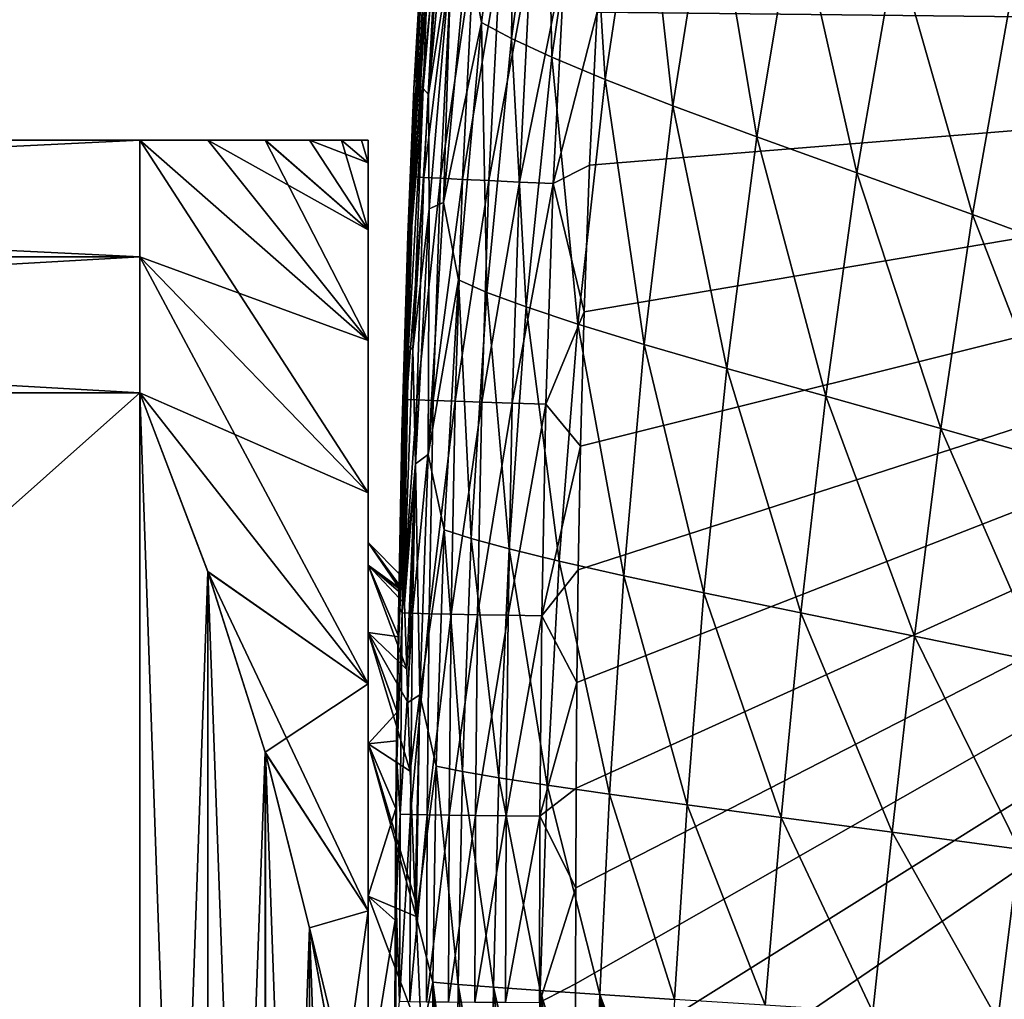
# Model space of a CAD drawing. Header units: metres. Extents: x -59 to 113, y -107 to 107.
# Tile 121 of 192: x -25.88 to -20.45, y 86.27 to 91.66. Entities that reach past the tile are written whole.
import ezdxf

# ---------------------------------------------------------------- set-up
doc = ezdxf.new("R2010")
doc.units = ezdxf.units.M
doc.layers.add('solid_20_382_333_XXX', color=7, linetype='CONTINUOUS')

msp = doc.modelspace()

# ---------------------------------------------------------------- linework, layer by layer
at = {"layer": 'solid_20_382_333_XXX'}
for points in [[(-13.589949, 91.607239, -22.789684), (-13.591281, 103.288071, -22.652533), (-22.691214, 91.705841, -22.899508)], [(-23.142668, 93.077492, -47.518761), (-23.328352, 91.649002, -47.530666), (-23.406183, 92.076508, -45.380825)], [(-23.164299, 91.560501, -49.456982), (-23.328352, 91.649002, -47.530666), (-23.142668, 93.077492, -47.518761)], [(-22.971304, 92.970634, -49.446873), (-23.164299, 91.560501, -49.456982), (-23.142668, 93.077492, -47.518761)], [(-22.940832, 91.45694, -51.172661), (-23.164299, 91.560501, -49.456982), (-22.971304, 92.970634, -49.446873)], [(-22.740965, 92.844795, -51.164101), (-22.940832, 91.45694, -51.172661), (-22.971304, 92.970634, -49.446873)], [(-22.647261, 91.334618, -52.687435), (-22.940832, 91.45694, -51.172661), (-22.740965, 92.844795, -51.164101)], [(-22.441174, 92.695419, -52.679817), (-22.647261, 91.334618, -52.687435), (-22.740965, 92.844795, -51.164101)], [(-23.527485, 92.720024, -37.515274), (-23.651169, 91.285553, -37.52927), (-23.622328, 91.988571, -34.40572)], [(-23.620964, 91.251686, -40.395054), (-23.651169, 91.285553, -37.52927), (-23.527485, 92.720024, -37.515274)], [(-23.488615, 92.674126, -40.380653), (-23.620964, 91.251686, -40.395054), (-23.527485, 92.720024, -37.515274)], [(-23.494427, 92.060585, -43.004074), (-23.620964, 91.251686, -40.395054), (-23.488615, 92.674126, -40.380653)], [(-22.27331, 91.189896, -54.010246), (-22.647261, 91.334618, -52.687435), (-22.441174, 92.695419, -52.679817)], [(-22.061962, 92.518059, -54.002541), (-22.27331, 91.189896, -54.010246), (-22.441174, 92.695419, -52.679817)], [(-21.811153, 91.019379, -55.147274), (-22.27331, 91.189896, -54.010246), (-22.061962, 92.518059, -54.002541)], [(-21.596272, 92.308655, -55.138477), (-21.811153, 91.019379, -55.147274), (-22.061962, 92.518059, -54.002541)], [(-23.616434, 92.311996, -31.033222), (-23.709589, 90.828453, -31.043154), (-23.650017, 92.050438, -27.408886)], [(-23.622328, 91.988571, -34.40572), (-23.709589, 90.828453, -31.043154), (-23.616434, 92.311996, -31.033222)], [(-21.258696, 90.820442, -56.101398), (-21.811153, 91.019379, -55.147274), (-21.596272, 92.308655, -55.138477)], [(-21.043348, 92.064262, -56.090237), (-21.258696, 90.820442, -56.101398), (-21.596272, 92.308655, -55.138477)], [(-23.638319, 92.063744, -23.69874), (-23.652925, 92.14389, -23.898315), (-23.701208, 91.28566, -23.904648)], [(-23.650017, 92.050438, -27.408886), (-23.701208, 91.28566, -23.904648), (-23.652925, 92.14389, -23.898315)], [(-23.406183, 92.076508, -45.380825), (-23.538254, 90.656227, -45.392334), (-23.494427, 92.060585, -43.004074)], [(-23.328352, 91.649002, -47.530666), (-23.538254, 90.656227, -45.392334), (-23.406183, 92.076508, -45.380825)], [(-23.650017, 92.050438, -27.408886), (-23.729116, 90.54335, -27.415194), (-23.701208, 91.28566, -23.904648)], [(-23.709589, 90.828453, -31.043154), (-23.729116, 90.54335, -27.415194), (-23.650017, 92.050438, -27.408886)], [(-23.703173, 90.799126, -23.707916), (-23.638319, 92.063744, -23.69874), (-23.701208, 91.28566, -23.904648)], [(-23.581268, 92.058586, -23.51177), (-23.638319, 92.063744, -23.69874), (-23.703173, 90.799126, -23.707916)], [(-23.581268, 92.058586, -23.51177), (-23.703173, 90.799126, -23.707916), (-23.64591, 90.795288, -23.521057)], [(-23.581268, 92.058586, -23.51177), (-23.64591, 90.795288, -23.521057), (-23.490602, 92.051491, -23.342302)], [(-23.64591, 90.795288, -23.521057), (-23.555037, 90.790222, -23.351707), (-23.490602, 92.051491, -23.342302)], [(-23.494427, 92.060585, -43.004074), (-23.616863, 90.621925, -43.017494), (-23.620964, 91.251686, -40.395054)], [(-23.538254, 90.656227, -45.392334), (-23.616863, 90.621925, -43.017494), (-23.494427, 92.060585, -43.004074)], [(-23.490602, 92.051491, -23.342302), (-23.555037, 90.790222, -23.351707), (-23.370241, 92.042717, -23.194323)], [(-23.555037, 90.790222, -23.351707), (-23.434475, 90.784103, -23.20385), (-23.370241, 92.042717, -23.194323)], [(-23.370241, 92.042717, -23.194323), (-23.434475, 90.784103, -23.20385), (-23.224108, 92.032539, -23.071825)], [(-23.434475, 90.784103, -23.20385), (-23.288151, 90.77713, -23.081467), (-23.224108, 92.032539, -23.071825)], [(-23.224108, 92.032539, -23.071825), (-23.288151, 90.77713, -23.081467), (-23.056124, 92.021225, -22.978794)], [(-23.288151, 90.77713, -23.081467), (-23.119987, 90.76947, -22.988541), (-23.056124, 92.021225, -22.978794)], [(-23.056124, 92.021225, -22.978794), (-23.119987, 90.76947, -22.988541), (-22.870211, 92.009048, -22.91922)], [(-20.621525, 90.590965, -56.881012), (-21.258696, 90.820442, -56.101398), (-21.043348, 92.064262, -56.090237)], [(-20.410187, 91.782394, -56.866421), (-20.621525, 90.590965, -56.881012), (-21.043348, 92.064262, -56.090237)], [(-23.622328, 91.988571, -34.40572), (-23.715601, 90.501724, -34.418633), (-23.709589, 90.828453, -31.043154)], [(-23.651169, 91.285553, -37.52927), (-23.715601, 90.501724, -34.418633), (-23.622328, 91.988571, -34.40572)], [(-23.119987, 90.76947, -22.988541), (-22.93391, 90.761314, -22.929052), (-22.870211, 92.009048, -22.91922)], [(-22.870211, 92.009048, -22.91922), (-22.93391, 90.761314, -22.929052), (-22.691214, 91.705841, -22.899508)], [(-19.916019, 90.329826, -57.501217), (-20.621525, 90.590965, -56.881012), (-20.410187, 91.782394, -56.866421)], [(-22.93391, 90.761314, -22.929052), (-22.733513, 90.862541, -22.906191), (-22.691214, 91.705841, -22.899508)], [(-13.589949, 91.607239, -22.789684), (-22.691214, 91.705841, -22.899508), (-22.733513, 90.862541, -22.906191)], [(-23.328352, 91.649002, -47.530666), (-23.455717, 90.230202, -47.538696), (-23.538254, 90.656227, -45.392334)], [(-23.298683, 90.1614, -49.461544), (-23.455717, 90.230202, -47.538696), (-23.328352, 91.649002, -47.530666)], [(-23.164299, 91.560501, -49.456982), (-23.298683, 90.1614, -49.461544), (-23.328352, 91.649002, -47.530666)], [(-13.589949, 91.607239, -22.789684), (-22.812233, 85.830925, -22.941351), (-22.813183, 85.314667, -22.944649)], [(-13.600514, 79.930473, -22.896107), (-13.589949, 91.607239, -22.789684), (-22.813183, 85.314667, -22.944649)], [(-13.589949, 91.607239, -22.789684), (-22.811094, 86.351784, -22.937981), (-22.812233, 85.830925, -22.941351)], [(-13.589949, 91.607239, -22.789684), (-22.80965, 86.879616, -22.934521), (-22.811094, 86.351784, -22.937981)], [(-13.589949, 91.607239, -22.789684), (-22.807377, 87.429001, -22.930866), (-22.80965, 86.879616, -22.934521)], [(-13.589949, 91.607239, -22.789684), (-22.802816, 88.010811, -22.926918), (-22.807377, 87.429001, -22.930866)], [(-13.589949, 91.607239, -22.789684), (-22.795019, 88.633072, -22.922602), (-22.802816, 88.010811, -22.926918)], [(-13.589949, 91.607239, -22.789684), (-22.782454, 89.313637, -22.917761), (-22.795019, 88.633072, -22.922602)], [(-13.589949, 91.607239, -22.789684), (-22.762669, 90.055038, -22.912323), (-22.782454, 89.313637, -22.917761)], [(-13.589949, 91.607239, -22.789684), (-22.733513, 90.862541, -22.906191), (-22.762669, 90.055038, -22.912323)], [(-23.082678, 90.0811, -51.173729), (-23.298683, 90.1614, -49.461544), (-23.164299, 91.560501, -49.456982)], [(-22.940832, 91.45694, -51.172661), (-23.082678, 90.0811, -51.173729), (-23.164299, 91.560501, -49.456982)], [(-22.796991, 89.986443, -52.685524), (-23.082678, 90.0811, -51.173729), (-22.940832, 91.45694, -51.172661)], [(-22.647261, 91.334618, -52.687435), (-22.796991, 89.986443, -52.685524), (-22.940832, 91.45694, -51.172661)], [(-22.431236, 89.874596, -54.006496), (-22.796991, 89.986443, -52.685524), (-22.647261, 91.334618, -52.687435)], [(-22.27331, 91.189896, -54.010246), (-22.431236, 89.874596, -54.006496), (-22.647261, 91.334618, -52.687435)], [(-23.703173, 90.799126, -23.707916), (-23.701208, 91.28566, -23.904648), (-23.735472, 90.477089, -23.910402)], [(-23.729116, 90.54335, -27.415194), (-23.735472, 90.477089, -23.910402), (-23.701208, 91.28566, -23.904648)], [(-23.651169, 91.285553, -37.52927), (-23.730659, 89.867317, -37.543121), (-23.715601, 90.501724, -34.418633)], [(-23.707083, 89.846565, -40.40873), (-23.730659, 89.867317, -37.543121), (-23.651169, 91.285553, -37.52927)], [(-23.620964, 91.251686, -40.395054), (-23.707083, 89.846565, -40.40873), (-23.651169, 91.285553, -37.52927)], [(-23.616863, 90.621925, -43.017494), (-23.707083, 89.846565, -40.40873), (-23.620964, 91.251686, -40.395054)], [(-21.976984, 89.742813, -55.143291), (-22.431236, 89.874596, -54.006496), (-22.27331, 91.189896, -54.010246)], [(-21.811153, 91.019379, -55.147274), (-21.976984, 89.742813, -55.143291), (-22.27331, 91.189896, -54.010246)], [(-25.21265, 90.356407, -47.099998), (-38.395351, 91, -45.863876), (-25.21265, 91, -45.863876)], [(-25.21265, 91, -32.336124), (-25.21265, 91, -45.863876), (-38.395351, 91, -45.863876)], [(-25.21265, 90.356407, -47.099998), (-38.395351, 90.356407, -47.099998), (-38.395351, 91, -45.863876)], [(-25.21265, 91, -32.336124), (-38.395351, 91, -45.863876), (-38.395351, 91, -32.336124)], [(-25.21265, 91, -32.336124), (-38.395351, 91, -32.336124), (-38.395351, 90.356407, -31.1)], [(-25.21265, 90.356407, -31.1), (-25.21265, 91, -32.336124), (-38.395351, 90.356407, -31.1)], [(-25.21265, 90.356407, -31.1), (-23.954, 89.896248, -33.551083), (-25.21265, 91, -32.336124)], [(-24.837721, 91, -33.474049), (-25.21265, 91, -32.336124), (-23.954, 89.896248, -33.551083)], [(-25.21265, 91, -45.863876), (-23.954, 89.896248, -44.648918), (-23.954, 89.057365, -46.349998)], [(-24.838421, 91, -44.728256), (-23.954, 89.896248, -44.648918), (-25.21265, 91, -45.863876)], [(-25.21265, 90.356407, -47.099998), (-25.21265, 91, -45.863876), (-23.954, 89.057365, -46.349998)], [(-24.837721, 91, -33.474049), (-25.21265, 91, -45.863876), (-25.21265, 91, -32.336124)], [(-24.837721, 91, -33.474049), (-24.838421, 91, -44.728256), (-25.21265, 91, -45.863876)], [(-24.520735, 91, -43.576939), (-23.954, 89.896248, -44.648918), (-24.838421, 91, -44.728256)], [(-24.837721, 91, -33.474049), (-24.520735, 91, -43.576939), (-24.838421, 91, -44.728256)], [(-24.837721, 91, -33.474049), (-23.954, 89.896248, -33.551083), (-23.954, 90.50592, -35.347126)], [(-24.837721, 91, -33.474049), (-23.954, 90.50592, -35.347126), (-24.519564, 91, -34.627792)], [(-24.837721, 91, -33.474049), (-24.519564, 91, -34.627792), (-24.520735, 91, -43.576939)], [(-24.520735, 91, -43.576939), (-23.954, 90.50592, -42.852875), (-23.954, 89.896248, -44.648918)], [(-24.276438, 91, -42.460262), (-23.954, 90.50592, -42.852875), (-24.520735, 91, -43.576939)], [(-24.519564, 91, -34.627792), (-24.276438, 91, -42.460262), (-24.520735, 91, -43.576939)], [(-24.519564, 91, -34.627792), (-23.954, 90.50592, -35.347126), (-24.27631, 91, -35.740406)], [(-24.519564, 91, -34.627792), (-24.27631, 91, -35.740406), (-24.276438, 91, -42.460262)], [(-24.100195, 91, -41.354553), (-23.954, 90.50592, -42.852875), (-24.276438, 91, -42.460262)], [(-24.100683, 91, -36.841675), (-24.100195, 91, -41.354553), (-24.276438, 91, -42.460262)], [(-24.27631, 91, -35.740406), (-24.100683, 91, -36.841675), (-24.276438, 91, -42.460262)], [(-24.27631, 91, -35.740406), (-23.954, 90.50592, -35.347126), (-23.954, 90.875954, -37.207378)], [(-24.27631, 91, -35.740406), (-23.954, 90.875954, -37.207378), (-24.100683, 91, -36.841675)], [(-24.100683, 91, -36.841675), (-23.954, 90.875954, -37.207378), (-23.990982, 91, -37.968594)], [(-24.100683, 91, -36.841675), (-23.990982, 91, -37.968594), (-24.100195, 91, -41.354553)], [(-24.100195, 91, -41.354553), (-23.954, 90.875954, -40.992622), (-23.954, 90.50592, -42.852875)], [(-23.990856, 91, -40.229477), (-23.954, 90.875954, -40.992622), (-24.100195, 91, -41.354553)], [(-23.990982, 91, -37.968594), (-23.990856, 91, -40.229477), (-24.100195, 91, -41.354553)], [(-23.990982, 91, -37.968594), (-23.954, 90.875954, -37.207378), (-23.954, 91, -39.099998)], [(-23.990982, 91, -37.968594), (-23.954, 91, -39.099998), (-23.990856, 91, -40.229477)], [(-23.990856, 91, -40.229477), (-23.954, 91, -39.099998), (-23.954, 90.875954, -40.992622)], [(-23.954, 90.875954, -40.992622), (-23.954, 91, -39.099998), (-23.954, 90.875954, -37.207378)], [(-21.430727, 89.588882, -56.099644), (-21.976984, 89.742813, -55.143291), (-21.811153, 91.019379, -55.147274)], [(-21.258696, 90.820442, -56.101398), (-21.430727, 89.588882, -56.099644), (-21.811153, 91.019379, -55.147274)], [(-23.954, 90.875954, -40.992622), (-23.954, 90.875954, -37.207378), (-23.954, 90.50592, -35.347126)], [(-23.954, 90.50592, -42.852875), (-23.954, 90.875954, -40.992622), (-23.954, 90.50592, -35.347126)], [(-23.709589, 90.828453, -31.043154), (-23.764969, 89.372665, -31.053295), (-23.729116, 90.54335, -27.415194)], [(-23.715601, 90.501724, -34.418633), (-23.764969, 89.372665, -31.053295), (-23.709589, 90.828453, -31.043154)], [(-22.93391, 90.761314, -22.929052), (-22.762669, 90.055038, -22.912323), (-22.733513, 90.862541, -22.906191)], [(-23.743292, 89.571655, -23.716463), (-23.703173, 90.799126, -23.707916), (-23.735472, 90.477089, -23.910402)], [(-23.64591, 90.795288, -23.521057), (-23.703173, 90.799126, -23.707916), (-23.743292, 89.571655, -23.716463)], [(-23.64591, 90.795288, -23.521057), (-23.743292, 89.571655, -23.716463), (-23.685894, 89.568794, -23.529673)], [(-23.64591, 90.795288, -23.521057), (-23.685894, 89.568794, -23.529673), (-23.555037, 90.790222, -23.351707)], [(-23.685894, 89.568794, -23.529673), (-23.594889, 89.565224, -23.360401), (-23.555037, 90.790222, -23.351707)], [(-23.555037, 90.790222, -23.351707), (-23.594889, 89.565224, -23.360401), (-23.434475, 90.784103, -23.20385)], [(-23.594889, 89.565224, -23.360401), (-23.474205, 89.561066, -23.212626), (-23.434475, 90.784103, -23.20385)], [(-23.434475, 90.784103, -23.20385), (-23.474205, 89.561066, -23.212626), (-23.288151, 90.77713, -23.081467)], [(-23.474205, 89.561066, -23.212626), (-23.327768, 89.556442, -23.090326), (-23.288151, 90.77713, -23.081467)], [(-23.288151, 90.77713, -23.081467), (-23.327768, 89.556442, -23.090326), (-23.119987, 90.76947, -22.988541)], [(-20.796087, 89.411034, -56.88406), (-21.430727, 89.588882, -56.099644), (-21.258696, 90.820442, -56.101398)], [(-20.621525, 90.590965, -56.881012), (-20.796087, 89.411034, -56.88406), (-21.258696, 90.820442, -56.101398)], [(-23.327768, 89.556442, -23.090326), (-23.159504, 89.551468, -22.997482), (-23.119987, 90.76947, -22.988541)], [(-23.119987, 90.76947, -22.988541), (-23.159504, 89.551468, -22.997482), (-22.93391, 90.761314, -22.929052)], [(-23.159504, 89.551468, -22.997482), (-22.973341, 89.546272, -22.938068), (-22.93391, 90.761314, -22.929052)], [(-22.93391, 90.761314, -22.929052), (-22.973341, 89.546272, -22.938068), (-22.762669, 90.055038, -22.912323)], [(-23.616863, 90.621925, -43.017494), (-23.693386, 89.21627, -43.029308), (-23.707083, 89.846565, -40.40873)], [(-23.622524, 89.267685, -45.401325), (-23.693386, 89.21627, -43.029308), (-23.616863, 90.621925, -43.017494)], [(-23.538254, 90.656227, -45.392334), (-23.622524, 89.267685, -45.401325), (-23.616863, 90.621925, -43.017494)], [(-23.455717, 90.230202, -47.538696), (-23.622524, 89.267685, -45.401325), (-23.538254, 90.656227, -45.392334)], [(-20.086689, 89.208389, -57.511189), (-20.796087, 89.411034, -56.88406), (-20.621525, 90.590965, -56.881012)], [(-19.916019, 90.329826, -57.501217), (-20.086689, 89.208389, -57.511189), (-20.621525, 90.590965, -56.881012)], [(-23.954, 90.50592, -42.852875), (-23.954, 90.50592, -35.347126), (-23.954, 89.896248, -33.551083)], [(-23.954, 89.896248, -44.648918), (-23.954, 90.50592, -42.852875), (-23.954, 89.896248, -33.551083)], [(-23.729116, 90.54335, -27.415194), (-23.773865, 89.072113, -27.421532), (-23.735472, 90.477089, -23.910402)], [(-23.764969, 89.372665, -31.053295), (-23.773865, 89.072113, -27.421532), (-23.729116, 90.54335, -27.415194)], [(-23.715601, 90.501724, -34.418633), (-23.770258, 89.051636, -34.431614), (-23.764969, 89.372665, -31.053295)], [(-23.730659, 89.867317, -37.543121), (-23.770258, 89.051636, -34.431614), (-23.715601, 90.501724, -34.418633)], [(-23.773865, 89.072113, -27.421532), (-23.767723, 89.385094, -23.917797), (-23.735472, 90.477089, -23.910402)], [(-23.743292, 89.571655, -23.716463), (-23.735472, 90.477089, -23.910402), (-23.767723, 89.385094, -23.917797)], [(-25.21265, 89.607689, -48.275433), (-38.395351, 89.607689, -48.275433), (-38.395351, 90.356407, -47.099998)], [(-25.21265, 90.356407, -47.099998), (-25.21265, 89.607689, -48.275433), (-38.395351, 90.356407, -47.099998)], [(-25.21265, 90.356407, -31.1), (-38.395351, 89.607689, -29.924568), (-25.21265, 89.607689, -29.924568)], [(-25.21265, 90.356407, -31.1), (-38.395351, 90.356407, -31.1), (-38.395351, 89.607689, -29.924568)], [(-25.21265, 90.356407, -31.1), (-23.954, 89.057365, -31.85), (-23.954, 89.896248, -33.551083)], [(-25.21265, 90.356407, -31.1), (-25.21265, 89.607689, -29.924568), (-23.954, 89.057365, -31.85)], [(-25.21265, 90.356407, -47.099998), (-23.954, 89.057365, -46.349998), (-23.954, 88.003632, -47.927036)], [(-25.21265, 90.356407, -47.099998), (-23.954, 88.003632, -47.927036), (-25.21265, 89.607689, -48.275433)], [(-23.455717, 90.230202, -47.538696), (-23.535566, 88.853271, -47.542904), (-23.622524, 89.267685, -45.401325)], [(-23.384985, 88.804504, -49.460655), (-23.535566, 88.853271, -47.542904), (-23.455717, 90.230202, -47.538696)], [(-23.298683, 90.1614, -49.461544), (-23.384985, 88.804504, -49.460655), (-23.455717, 90.230202, -47.538696)], [(-23.176636, 88.747467, -51.167397), (-23.384985, 88.804504, -49.460655), (-23.298683, 90.1614, -49.461544)], [(-23.082678, 90.0811, -51.173729), (-23.176636, 88.747467, -51.167397), (-23.298683, 90.1614, -49.461544)], [(-22.899998, 88.680099, -52.674095), (-23.176636, 88.747467, -51.167397), (-23.082678, 90.0811, -51.173729)], [(-22.796991, 89.986443, -52.685524), (-22.899998, 88.680099, -52.674095), (-23.082678, 90.0811, -51.173729)], [(-22.973341, 89.546272, -22.938068), (-22.782454, 89.313637, -22.917761), (-22.762669, 90.055038, -22.912323)], [(-22.544786, 88.600334, -53.991127), (-22.899998, 88.680099, -52.674095), (-22.796991, 89.986443, -52.685524)], [(-22.431236, 89.874596, -54.006496), (-22.544786, 88.600334, -53.991127), (-22.796991, 89.986443, -52.685524)], [(-23.954, 89.896248, -44.648918), (-23.954, 89.896248, -33.551083), (-23.954, 89.057365, -31.85)], [(-23.954, 89.057365, -46.349998), (-23.954, 89.896248, -44.648918), (-23.954, 89.057365, -31.85)], [(-23.730659, 89.867317, -37.543121), (-23.775921, 88.506111, -37.548691), (-23.770258, 89.051636, -34.431614)], [(-23.774885, 88.523186, -37.69595), (-23.775921, 88.506111, -37.548691), (-23.730659, 89.867317, -37.543121)], [(-23.76395, 88.592331, -39.297749), (-23.774885, 88.523186, -37.69595), (-23.730659, 89.867317, -37.543121)], [(-23.756456, 88.514664, -40.415371), (-23.76395, 88.592331, -39.297749), (-23.730659, 89.867317, -37.543121)], [(-23.707083, 89.846565, -40.40873), (-23.756456, 88.514664, -40.415371), (-23.730659, 89.867317, -37.543121)], [(-22.102177, 88.506111, -55.126148), (-22.544786, 88.600334, -53.991127), (-22.431236, 89.874596, -54.006496)], [(-21.976984, 89.742813, -55.143291), (-22.102177, 88.506111, -55.126148), (-22.431236, 89.874596, -54.006496)], [(-23.693386, 89.21627, -43.029308), (-23.756456, 88.514664, -40.415371), (-23.707083, 89.846565, -40.40873)], [(-21.56727, 88.395676, -56.084393), (-22.102177, 88.506111, -55.126148), (-21.976984, 89.742813, -55.143291)], [(-21.430727, 89.588882, -56.099644), (-21.56727, 88.395676, -56.084393), (-21.976984, 89.742813, -55.143291)], [(-38.395351, 89.607689, -29.924568), (-25.21265, 77.892311, -23.160694), (-25.21265, 89.607689, -29.924568)], [(-38.395351, 77.892311, -23.160694), (-25.21265, 77.892311, -23.160694), (-38.395351, 89.607689, -29.924568)], [(-38.395351, 77.892311, -55.039307), (-38.395351, 89.607689, -48.275433), (-25.21265, 89.607689, -48.275433)], [(-38.395351, 77.892311, -55.039307), (-25.21265, 89.607689, -48.275433), (-25.21265, 77.892311, -55.039307)], [(-25.21265, 89.607689, -29.924568), (-23.954, 88.003632, -30.272964), (-23.954, 89.057365, -31.85)], [(-24.838421, 88.624214, -29.35676), (-23.954, 88.003632, -30.272964), (-25.21265, 89.607689, -29.924568)], [(-24.837721, 88.622215, -48.844391), (-25.21265, 89.607689, -48.275433), (-23.954, 88.003632, -47.927036)], [(-25.21265, 89.607689, -29.924568), (-25.21265, 77.892311, -23.160694), (-24.837721, 78.877785, -23.729654)], [(-24.838421, 88.624214, -29.35676), (-25.21265, 89.607689, -29.924568), (-24.837721, 78.877785, -23.729654)], [(-24.837721, 88.622215, -48.844391), (-25.21265, 77.892311, -55.039307), (-25.21265, 89.607689, -48.275433)], [(-20.94121, 88.267662, -56.874847), (-21.56727, 88.395676, -56.084393), (-21.430727, 89.588882, -56.099644)], [(-20.796087, 89.411034, -56.88406), (-20.94121, 88.267662, -56.874847), (-21.430727, 89.588882, -56.099644)], [(-23.743292, 89.571655, -23.716463), (-23.767723, 89.385094, -23.917797), (-23.785461, 88.431, -23.92374)], [(-23.765982, 88.395561, -23.724403), (-23.743292, 89.571655, -23.716463), (-23.785461, 88.431, -23.92374)], [(-23.685894, 89.568794, -23.529673), (-23.743292, 89.571655, -23.716463), (-23.765982, 88.395561, -23.724403)], [(-23.685894, 89.568794, -23.529673), (-23.765982, 88.395561, -23.724403), (-23.70849, 88.39341, -23.537643)], [(-23.685894, 89.568794, -23.529673), (-23.70849, 88.39341, -23.537643), (-23.594889, 89.565224, -23.360401)], [(-23.70849, 88.39341, -23.537643), (-23.617395, 88.39093, -23.368412), (-23.594889, 89.565224, -23.360401)], [(-23.594889, 89.565224, -23.360401), (-23.617395, 88.39093, -23.368412), (-23.474205, 89.561066, -23.212626)], [(-23.617395, 88.39093, -23.368412), (-23.496628, 88.388191, -23.220686), (-23.474205, 89.561066, -23.212626)], [(-23.474205, 89.561066, -23.212626), (-23.496628, 88.388191, -23.220686), (-23.327768, 89.556442, -23.090326)], [(-23.496628, 88.388191, -23.220686), (-23.350115, 88.385262, -23.098442), (-23.327768, 89.556442, -23.090326)], [(-23.327768, 89.556442, -23.090326), (-23.350115, 88.385262, -23.098442), (-23.159504, 89.551468, -22.997482)], [(-23.350115, 88.385262, -23.098442), (-23.181784, 88.382233, -23.005655), (-23.159504, 89.551468, -22.997482)], [(-23.159504, 89.551468, -22.997482), (-23.181784, 88.382233, -23.005655), (-22.973341, 89.546272, -22.938068)], [(-23.181784, 88.382233, -23.005655), (-22.995565, 88.379166, -22.946302), (-22.973341, 89.546272, -22.938068)], [(-22.973341, 89.546272, -22.938068), (-22.995565, 88.379166, -22.946302), (-22.782454, 89.313637, -22.917761)], [(-23.764969, 89.372665, -31.053295), (-23.793362, 87.982277, -31.063459), (-23.773865, 89.072113, -27.421532)], [(-23.770258, 89.051636, -34.431614), (-23.793362, 87.982277, -31.063459), (-23.764969, 89.372665, -31.053295)], [(-23.773865, 89.072113, -27.421532), (-23.785461, 88.431, -23.92374), (-23.767723, 89.385094, -23.917797)], [(-20.233633, 88.121407, -57.511581), (-20.94121, 88.267662, -56.874847), (-20.796087, 89.411034, -56.88406)], [(-20.086689, 89.208389, -57.511189), (-20.233633, 88.121407, -57.511581), (-20.796087, 89.411034, -56.88406)], [(-22.995565, 88.379166, -22.946302), (-22.795019, 88.633072, -22.922602), (-22.782454, 89.313637, -22.917761)], [(-23.622524, 89.267685, -45.401325), (-23.669554, 87.942978, -45.407764), (-23.693386, 89.21627, -43.029308)], [(-23.535566, 88.853271, -47.542904), (-23.669554, 87.942978, -45.407764), (-23.622524, 89.267685, -45.401325)], [(-23.693386, 89.21627, -43.029308), (-23.75293, 88.444656, -40.922756), (-23.756456, 88.514664, -40.415371)], [(-23.693386, 89.21627, -43.029308), (-23.740032, 88.083107, -42.49371), (-23.75293, 88.444656, -40.922756)], [(-23.693386, 89.21627, -43.029308), (-23.734144, 87.901764, -43.042515), (-23.740032, 88.083107, -42.49371)], [(-23.669554, 87.942978, -45.407764), (-23.734144, 87.901764, -43.042515), (-23.693386, 89.21627, -43.029308)], [(-23.954, 89.057365, -31.85), (-23.954, 88.658966, -37.35178), (-23.954, 88.783997, -39.099998)], [(-23.954, 89.057365, -31.85), (-23.954, 88.003632, -30.272964), (-23.954, 88.658966, -37.35178)], [(-23.954, 89.057365, -46.349998), (-23.954, 88.783997, -39.099998), (-23.954, 88.658966, -40.848221)], [(-23.954, 89.057365, -46.349998), (-23.954, 89.057365, -31.85), (-23.954, 88.783997, -39.099998)], [(-23.954, 89.057365, -46.349998), (-23.954, 88.658966, -40.848221), (-23.954, 88.286407, -42.560818)], [(-23.954, 88.003632, -47.927036), (-23.954, 89.057365, -46.349998), (-23.954, 88.286407, -42.560818)], [(-23.770258, 89.051636, -34.431614), (-23.797169, 87.689674, -34.424591), (-23.793362, 87.982277, -31.063459)], [(-23.794704, 87.848831, -34.83239), (-23.797169, 87.689674, -34.424591), (-23.770258, 89.051636, -34.431614)], [(-23.773865, 89.072113, -27.421532), (-23.79534, 87.677315, -27.427805), (-23.785461, 88.431, -23.92374)], [(-23.793362, 87.982277, -31.063459), (-23.79534, 87.677315, -27.427805), (-23.773865, 89.072113, -27.421532)], [(-23.785494, 88.262787, -36.197914), (-23.794704, 87.848831, -34.83239), (-23.770258, 89.051636, -34.431614)], [(-23.775921, 88.506111, -37.548691), (-23.785494, 88.262787, -36.197914), (-23.770258, 89.051636, -34.431614)], [(-23.535566, 88.853271, -47.542904), (-23.578844, 87.551056, -47.543377), (-23.669554, 87.942978, -45.407764)], [(-23.433901, 87.521599, -49.454491), (-23.578844, 87.551056, -47.543377), (-23.535566, 88.853271, -47.542904)], [(-23.384985, 88.804504, -49.460655), (-23.433901, 87.521599, -49.454491), (-23.535566, 88.853271, -47.542904)], [(-23.954, 88.783997, -39.099998), (-23.774885, 88.523186, -37.69595), (-23.76395, 88.592331, -39.297749)], [(-23.954, 88.783997, -39.099998), (-23.954, 88.658966, -37.35178), (-23.774885, 88.523186, -37.69595)], [(-23.954, 88.783997, -39.099998), (-23.76395, 88.592331, -39.297749), (-23.756456, 88.514664, -40.415371)], [(-23.954, 88.658966, -40.848221), (-23.954, 88.783997, -39.099998), (-23.756456, 88.514664, -40.415371)], [(-23.233027, 87.486771, -51.153854), (-23.433901, 87.521599, -49.454491), (-23.384985, 88.804504, -49.460655)], [(-23.176636, 88.747467, -51.167397), (-23.233027, 87.486771, -51.153854), (-23.384985, 88.804504, -49.460655)], [(-22.966101, 87.445259, -52.653271), (-23.233027, 87.486771, -51.153854), (-23.176636, 88.747467, -51.167397)], [(-22.899998, 88.680099, -52.674095), (-22.966101, 87.445259, -52.653271), (-23.176636, 88.747467, -51.167397)], [(-23.954, 88.658966, -37.35178), (-23.785494, 88.262787, -36.197914), (-23.775921, 88.506111, -37.548691)], [(-23.954, 88.658966, -37.35178), (-23.954, 88.286407, -35.639183), (-23.785494, 88.262787, -36.197914)], [(-23.954, 88.658966, -37.35178), (-23.775921, 88.506111, -37.548691), (-23.774885, 88.523186, -37.69595)], [(-23.954, 88.658966, -40.848221), (-23.756456, 88.514664, -40.415371), (-23.75293, 88.444656, -40.922756)], [(-23.954, 88.658966, -40.848221), (-23.75293, 88.444656, -40.922756), (-23.740032, 88.083107, -42.49371)], [(-23.954, 88.286407, -42.560818), (-23.954, 88.658966, -40.848221), (-23.740032, 88.083107, -42.49371)], [(-23.954, 88.003632, -30.272964), (-23.954, 88.286407, -35.639183), (-23.954, 88.658966, -37.35178)], [(-22.623165, 87.395737, -53.964115), (-22.966101, 87.445259, -52.653271), (-22.899998, 88.680099, -52.674095)], [(-22.544786, 88.600334, -53.991127), (-22.623165, 87.395737, -53.964115), (-22.899998, 88.680099, -52.674095)], [(-24.838421, 78.875786, -54.471497), (-25.21265, 77.892311, -55.039307), (-24.837721, 88.622215, -48.844391)], [(-24.838421, 88.624214, -29.35676), (-24.520735, 87.627144, -28.781101), (-23.954, 88.003632, -30.272964)], [(-24.838421, 88.624214, -29.35676), (-24.837721, 78.877785, -23.729654), (-24.520735, 87.627144, -28.781101)], [(-24.838421, 78.875786, -54.471497), (-24.837721, 88.622215, -48.844391), (-24.520735, 79.872856, -53.89584)], [(-24.837721, 88.622215, -48.844391), (-23.954, 88.003632, -47.927036), (-23.954, 86.753044, -49.353046)], [(-24.519564, 87.623047, -49.421265), (-24.837721, 88.622215, -48.844391), (-23.954, 86.753044, -49.353046)], [(-24.520735, 79.872856, -53.89584), (-24.837721, 88.622215, -48.844391), (-24.519564, 87.623047, -49.421265)], [(-22.995565, 88.379166, -22.946302), (-22.802816, 88.010811, -22.926918), (-22.795019, 88.633072, -22.922602)], [(-22.195261, 87.336845, -55.095612), (-22.623165, 87.395737, -53.964115), (-22.544786, 88.600334, -53.991127)], [(-22.102177, 88.506111, -55.126148), (-22.195261, 87.336845, -55.095612), (-22.544786, 88.600334, -53.991127)], [(-21.676195, 87.267349, -56.055176), (-22.195261, 87.336845, -55.095612), (-22.102177, 88.506111, -55.126148)], [(-21.56727, 88.395676, -56.084393), (-21.676195, 87.267349, -56.055176), (-22.102177, 88.506111, -55.126148)], [(-23.79534, 87.677315, -27.427805), (-23.795057, 87.578117, -23.928577), (-23.785461, 88.431, -23.92374)], [(-23.765982, 88.395561, -23.724403), (-23.785461, 88.431, -23.92374), (-23.795057, 87.578117, -23.928577)], [(-23.777166, 87.285225, -23.731731), (-23.765982, 88.395561, -23.724403), (-23.795057, 87.578117, -23.928577)], [(-23.70849, 88.39341, -23.537643), (-23.765982, 88.395561, -23.724403), (-23.777166, 87.285225, -23.731731)], [(-23.70849, 88.39341, -23.537643), (-23.777166, 87.285225, -23.731731), (-23.719608, 87.283585, -23.54497)], [(-23.70849, 88.39341, -23.537643), (-23.719608, 87.283585, -23.54497), (-23.617395, 88.39093, -23.368412)], [(-23.719608, 87.283585, -23.54497), (-23.628447, 87.28186, -23.37575), (-23.617395, 88.39093, -23.368412)], [(-23.617395, 88.39093, -23.368412), (-23.628447, 87.28186, -23.37575), (-23.496628, 88.388191, -23.220686)], [(-23.628447, 87.28186, -23.37575), (-23.507614, 87.280106, -23.228043), (-23.496628, 88.388191, -23.220686)], [(-23.496628, 88.388191, -23.220686), (-23.507614, 87.280106, -23.228043), (-23.350115, 88.385262, -23.098442)], [(-23.507614, 87.280106, -23.228043), (-23.36104, 87.278358, -23.105827), (-23.350115, 88.385262, -23.098442)], [(-23.350115, 88.385262, -23.098442), (-23.36104, 87.278358, -23.105827), (-23.181784, 88.382233, -23.005655)], [(-23.36104, 87.278358, -23.105827), (-23.192654, 87.276672, -23.013079), (-23.181784, 88.382233, -23.005655)], [(-23.181784, 88.382233, -23.005655), (-23.192654, 87.276672, -23.013079), (-22.995565, 88.379166, -22.946302)], [(-21.064173, 87.186317, -56.852711), (-21.676195, 87.267349, -56.055176), (-21.56727, 88.395676, -56.084393)], [(-20.94121, 88.267662, -56.874847), (-21.064173, 87.186317, -56.852711), (-21.56727, 88.395676, -56.084393)], [(-23.192654, 87.276672, -23.013079), (-23.006386, 87.275078, -22.953773), (-22.995565, 88.379166, -22.946302)], [(-22.995565, 88.379166, -22.946302), (-23.006386, 87.275078, -22.953773), (-22.802816, 88.010811, -22.926918)], [(-23.954, 88.286407, -35.639183), (-23.794704, 87.848831, -34.83239), (-23.785494, 88.262787, -36.197914)], [(-23.954, 88.286407, -35.639183), (-23.954, 87.67392, -33.997047), (-23.794704, 87.848831, -34.83239)], [(-23.954, 88.286407, -42.560818), (-23.740032, 88.083107, -42.49371), (-23.734144, 87.901764, -43.042515)], [(-23.954, 88.286407, -42.560818), (-23.734144, 87.901764, -43.042515), (-23.7213, 87.523003, -43.971058)], [(-23.954, 87.67392, -44.202953), (-23.954, 88.286407, -42.560818), (-23.7213, 87.523003, -43.971058)], [(-23.954, 88.003632, -30.272964), (-23.954, 87.67392, -33.997047), (-23.954, 88.286407, -35.639183)], [(-23.954, 88.003632, -47.927036), (-23.954, 88.286407, -42.560818), (-23.954, 87.67392, -44.202953)], [(-20.363649, 87.093292, -57.501625), (-21.064173, 87.186317, -56.852711), (-20.94121, 88.267662, -56.874847)], [(-20.233633, 88.121407, -57.511581), (-20.363649, 87.093292, -57.501625), (-20.94121, 88.267662, -56.874847)], [(-24.520735, 87.627144, -28.781101), (-23.954, 86.753044, -28.846954), (-23.954, 88.003632, -30.272964)], [(-23.954, 88.003632, -30.272964), (-23.954, 86.753044, -28.846954), (-23.954, 87.67392, -33.997047)], [(-23.954, 88.003632, -47.927036), (-23.954, 87.67392, -44.202953), (-23.954, 86.833969, -45.741211)], [(-23.954, 86.753044, -49.353046), (-23.954, 88.003632, -47.927036), (-23.954, 86.833969, -45.741211)], [(-23.006386, 87.275078, -22.953773), (-22.807377, 87.429001, -22.930866), (-22.802816, 88.010811, -22.926918)], [(-23.805172, 86.702522, -32.529533), (-23.804247, 86.70179, -31.073406), (-23.793362, 87.982277, -31.063459)], [(-23.80143, 87.317795, -33.609375), (-23.805172, 86.702522, -32.529533), (-23.793362, 87.982277, -31.063459)], [(-23.793362, 87.982277, -31.063459), (-23.804247, 86.70179, -31.073406), (-23.79534, 87.677315, -27.427805)], [(-23.797169, 87.689674, -34.424591), (-23.80143, 87.317795, -33.609375), (-23.793362, 87.982277, -31.063459)], [(-23.669554, 87.942978, -45.407764), (-23.7213, 87.523003, -43.971058), (-23.734144, 87.901764, -43.042515)], [(-23.669554, 87.942978, -45.407764), (-23.693754, 86.814651, -45.278885), (-23.7213, 87.523003, -43.971058)], [(-23.669554, 87.942978, -45.407764), (-23.689829, 86.722672, -45.422436), (-23.693754, 86.814651, -45.278885)], [(-23.578844, 87.551056, -47.543377), (-23.689829, 86.722672, -45.422436), (-23.669554, 87.942978, -45.407764)], [(-23.954, 87.67392, -33.997047), (-23.797169, 87.689674, -34.424591), (-23.794704, 87.848831, -34.83239)], [(-23.954, 87.67392, -33.997047), (-23.80143, 87.317795, -33.609375), (-23.797169, 87.689674, -34.424591)], [(-23.804247, 86.70179, -31.073406), (-23.80246, 86.408897, -27.43391), (-23.79534, 87.677315, -27.427805)], [(-23.79534, 87.677315, -27.427805), (-23.80246, 86.408897, -27.43391), (-23.795057, 87.578117, -23.928577)], [(-24.520735, 87.627144, -28.781101), (-24.837721, 78.877785, -23.729654), (-24.519564, 79.876953, -24.306528)], [(-24.520735, 87.627144, -28.781101), (-24.276438, 86.660072, -28.222763), (-23.954, 86.753044, -28.846954)], [(-24.520735, 87.627144, -28.781101), (-24.519564, 79.876953, -24.306528), (-24.276438, 86.660072, -28.222763)], [(-24.520735, 79.872856, -53.89584), (-24.519564, 87.623047, -49.421265), (-24.276438, 80.839928, -53.337502)], [(-24.27631, 86.659492, -49.977573), (-24.519564, 87.623047, -49.421265), (-23.954, 86.753044, -49.353046)], [(-24.276438, 80.839928, -53.337502), (-24.519564, 87.623047, -49.421265), (-24.27631, 86.659492, -49.977573)], [(-23.954, 87.67392, -33.997047), (-23.954, 86.833969, -32.45879), (-23.80143, 87.317795, -33.609375)], [(-23.954, 87.67392, -44.202953), (-23.7213, 87.523003, -43.971058), (-23.693754, 86.814651, -45.278885)], [(-23.954, 87.67392, -44.202953), (-23.693754, 86.814651, -45.278885), (-23.689829, 86.722672, -45.422436)], [(-23.954, 86.833969, -45.741211), (-23.954, 87.67392, -44.202953), (-23.689829, 86.722672, -45.422436)], [(-23.954, 86.753044, -28.846954), (-23.954, 86.833969, -32.45879), (-23.954, 87.67392, -33.997047)], [(-23.80246, 86.408897, -27.43391), (-23.799683, 86.793098, -23.932608), (-23.795057, 87.578117, -23.928577)], [(-23.777166, 87.285225, -23.731731), (-23.795057, 87.578117, -23.928577), (-23.799683, 86.793098, -23.932608)], [(-23.578844, 87.551056, -47.543377), (-23.597239, 86.360947, -47.540642), (-23.689829, 86.722672, -45.422436)], [(-23.4571, 86.348396, -49.443806), (-23.597239, 86.360947, -47.540642), (-23.578844, 87.551056, -47.543377)], [(-23.433901, 87.521599, -49.454491), (-23.4571, 86.348396, -49.443806), (-23.578844, 87.551056, -47.543377)], [(-23.263285, 86.333183, -51.134041), (-23.4571, 86.348396, -49.443806), (-23.433901, 87.521599, -49.454491)], [(-23.233027, 87.486771, -51.153854), (-23.263285, 86.333183, -51.134041), (-23.433901, 87.521599, -49.454491)], [(-23.006266, 86.314674, -52.624084), (-23.263285, 86.333183, -51.134041), (-23.233027, 87.486771, -51.153854)], [(-22.966101, 87.445259, -52.653271), (-23.006266, 86.314674, -52.624084), (-23.233027, 87.486771, -51.153854)], [(-23.006386, 87.275078, -22.953773), (-22.80965, 86.879616, -22.934521), (-22.807377, 87.429001, -22.930866)], [(-22.676601, 86.292236, -53.92646), (-23.006266, 86.314674, -52.624084), (-22.966101, 87.445259, -52.653271)], [(-22.623165, 87.395737, -53.964115), (-22.676601, 86.292236, -53.92646), (-22.966101, 87.445259, -52.653271)], [(-22.265469, 86.26519, -55.052475), (-22.676601, 86.292236, -53.92646), (-22.623165, 87.395737, -53.964115)], [(-22.195261, 87.336845, -55.095612), (-22.265469, 86.26519, -55.052475), (-22.623165, 87.395737, -53.964115)], [(-23.954, 86.833969, -32.45879), (-23.805172, 86.702522, -32.529533), (-23.80143, 87.317795, -33.609375)], [(-21.765516, 86.23291, -56.012394), (-22.265469, 86.26519, -55.052475), (-22.195261, 87.336845, -55.095612)], [(-21.676195, 87.267349, -56.055176), (-21.765516, 86.23291, -56.012394), (-22.195261, 87.336845, -55.095612)], [(-23.781008, 86.25518, -23.738396), (-23.777166, 87.285225, -23.731731), (-23.799683, 86.793098, -23.932608)], [(-23.719608, 87.283585, -23.54497), (-23.777166, 87.285225, -23.731731), (-23.781008, 86.25518, -23.738396)], [(-23.719608, 87.283585, -23.54497), (-23.781008, 86.25518, -23.738396), (-23.72341, 86.253845, -23.551617)], [(-23.719608, 87.283585, -23.54497), (-23.72341, 86.253845, -23.551617), (-23.628447, 87.28186, -23.37575)], [(-23.72341, 86.253845, -23.551617), (-23.632202, 86.252579, -23.382383), (-23.628447, 87.28186, -23.37575)], [(-23.628447, 87.28186, -23.37575), (-23.632202, 86.252579, -23.382383), (-23.507614, 87.280106, -23.228043)], [(-23.632202, 86.252579, -23.382383), (-23.51132, 86.251411, -23.234676), (-23.507614, 87.280106, -23.228043)], [(-23.507614, 87.280106, -23.228043), (-23.51132, 86.251411, -23.234676), (-23.36104, 87.278358, -23.105827)], [(-23.51132, 86.251411, -23.234676), (-23.364697, 86.250366, -23.112471), (-23.36104, 87.278358, -23.105827)], [(-23.36104, 87.278358, -23.105827), (-23.364697, 86.250366, -23.112471), (-23.192654, 87.276672, -23.013079)], [(-23.364697, 86.250366, -23.112471), (-23.19626, 86.249466, -23.019745), (-23.192654, 87.276672, -23.013079)], [(-23.192654, 87.276672, -23.013079), (-23.19626, 86.249466, -23.019745), (-23.006386, 87.275078, -22.953773)], [(-23.19626, 86.249466, -23.019745), (-23.009947, 86.248749, -22.960476), (-23.006386, 87.275078, -22.953773)], [(-23.006386, 87.275078, -22.953773), (-23.009947, 86.248749, -22.960476), (-22.80965, 86.879616, -22.934521)], [(-21.171705, 86.194916, -56.817486), (-21.765516, 86.23291, -56.012394), (-21.676195, 87.267349, -56.055176)], [(-21.064173, 87.186317, -56.852711), (-21.171705, 86.194916, -56.817486), (-21.676195, 87.267349, -56.055176)], [(-20.482349, 86.150978, -57.480537), (-21.171705, 86.194916, -56.817486), (-21.064173, 87.186317, -56.852711)], [(-20.363649, 87.093292, -57.501625), (-20.482349, 86.150978, -57.480537), (-21.064173, 87.186317, -56.852711)], [(-19.697361, 86.101059, -58.015915), (-20.482349, 86.150978, -57.480537), (-20.363649, 87.093292, -57.501625)], [(-23.009947, 86.248749, -22.960476), (-22.811094, 86.351784, -22.937981), (-22.80965, 86.879616, -22.934521)], [(-23.954, 86.833969, -32.45879), (-23.954, 85.783638, -31.055704), (-23.805172, 86.702522, -32.529533)], [(-23.954, 86.833969, -45.741211), (-23.689829, 86.722672, -45.422436), (-23.659237, 86.056053, -46.34042)], [(-23.954, 85.783638, -47.144295), (-23.954, 86.833969, -45.741211), (-23.659237, 86.056053, -46.34042)], [(-23.954, 86.753044, -28.846954), (-23.954, 85.783638, -31.055704), (-23.954, 86.833969, -32.45879)], [(-23.954, 86.753044, -49.353046), (-23.954, 86.833969, -45.741211), (-23.954, 85.783638, -47.144295)], [(-24.276438, 86.660072, -28.222763), (-24.100195, 85.702499, -27.669909), (-23.954, 86.753044, -28.846954)], [(-24.27631, 86.659492, -49.977573), (-23.954, 86.753044, -49.353046), (-23.954, 85.327034, -50.60363)], [(-24.100195, 85.702499, -27.669909), (-23.954, 85.327034, -27.596373), (-23.954, 86.753044, -28.846954)], [(-23.954, 86.753044, -28.846954), (-23.954, 85.327034, -27.596373), (-23.954, 85.783638, -31.055704)], [(-23.954, 85.327034, -50.60363), (-23.954, 86.753044, -49.353046), (-23.954, 85.783638, -47.144295)], [(-23.80246, 86.408897, -27.43391), (-23.80131, 86.048058, -23.936056), (-23.799683, 86.793098, -23.932608)], [(-23.781008, 86.25518, -23.738396), (-23.799683, 86.793098, -23.932608), (-23.80131, 86.048058, -23.936056)], [(-23.954, 85.783638, -31.055704), (-23.806175, 86.035782, -31.59296), (-23.805172, 86.702522, -32.529533)], [(-23.805172, 86.702522, -32.529533), (-23.806175, 86.035782, -31.59296), (-23.804247, 86.70179, -31.073406)], [(-23.806175, 86.035782, -31.59296), (-23.805855, 85.600479, -31.071289), (-23.804247, 86.70179, -31.073406)], [(-23.804247, 86.70179, -31.073406), (-23.805855, 85.600479, -31.071289), (-23.80246, 86.408897, -27.43391)], [(-23.597239, 86.360947, -47.540642), (-23.659237, 86.056053, -46.34042), (-23.689829, 86.722672, -45.422436)], [(-24.276438, 86.660072, -28.222763), (-24.519564, 79.876953, -24.306528), (-24.27631, 80.840508, -24.862835)], [(-24.276438, 86.660072, -28.222763), (-24.27631, 80.840508, -24.862835), (-24.100683, 81.794235, -25.413467)], [(-24.276438, 86.660072, -28.222763), (-24.100683, 81.794235, -25.413467), (-24.100195, 85.702499, -27.669909)], [(-24.276438, 80.839928, -53.337502), (-24.27631, 86.659492, -49.977573), (-24.100683, 85.705765, -50.528206)], [(-24.100683, 85.705765, -50.528206), (-24.27631, 86.659492, -49.977573), (-23.954, 85.327034, -50.60363)], [(-23.805855, 85.600479, -31.071289), (-23.805754, 85.322449, -30.766878), (-23.80246, 86.408897, -27.43391)], [(-23.805754, 85.322449, -30.766878), (-23.805138, 85.322006, -30.279865), (-23.80246, 86.408897, -27.43391)], [(-23.805138, 85.322006, -30.279865), (-23.804756, 85.321861, -29.79558), (-23.80246, 86.408897, -27.43391)], [(-23.804756, 85.321861, -29.79558), (-23.803865, 85.321632, -28.62855), (-23.80246, 86.408897, -27.43391)], [(-23.803865, 85.321632, -28.62855), (-23.803045, 85.321548, -27.438972), (-23.80246, 86.408897, -27.43391)], [(-23.80246, 86.408897, -27.43391), (-23.803045, 85.321548, -27.438972), (-23.80131, 86.048058, -23.936056)], [(-23.597239, 86.360947, -47.540642), (-23.602938, 85.322662, -47.533398), (-23.659237, 86.056053, -46.34042)], [(-23.544598, 85.322662, -48.454712), (-23.602938, 85.322662, -47.533398), (-23.597239, 86.360947, -47.540642)], [(-23.475437, 85.322662, -49.331764), (-23.544598, 85.322662, -48.454712), (-23.597239, 86.360947, -47.540642)], [(-23.466837, 85.322662, -49.428715), (-23.475437, 85.322662, -49.331764), (-23.597239, 86.360947, -47.540642)], [(-23.4571, 86.348396, -49.443806), (-23.466837, 85.322662, -49.428715), (-23.597239, 86.360947, -47.540642)], [(-23.380579, 85.32267, -50.290646), (-23.466837, 85.322662, -49.428715), (-23.4571, 86.348396, -49.443806)], [(-23.279606, 85.32267, -51.107964), (-23.380579, 85.32267, -50.290646), (-23.4571, 86.348396, -49.443806)], [(-23.263285, 86.333183, -51.134041), (-23.279606, 85.32267, -51.107964), (-23.4571, 86.348396, -49.443806)], [(-23.258684, 85.32267, -51.257889), (-23.279606, 85.32267, -51.107964), (-23.263285, 86.333183, -51.134041)], [(-23.152037, 85.32267, -51.942596), (-23.258684, 85.32267, -51.257889), (-23.263285, 86.333183, -51.134041)], [(-23.031937, 85.32267, -52.588573), (-23.152037, 85.32267, -51.942596), (-23.263285, 86.333183, -51.134041)], [(-23.006266, 86.314674, -52.624084), (-23.031937, 85.32267, -52.588573), (-23.263285, 86.333183, -51.134041)], [(-23.009947, 86.248749, -22.960476), (-22.812233, 85.830925, -22.941351), (-22.811094, 86.351784, -22.937981)], [(-22.957512, 85.32267, -52.938148), (-23.031937, 85.32267, -52.588573), (-23.006266, 86.314674, -52.624084)], [(-22.838675, 85.32267, -53.433334), (-22.957512, 85.32267, -52.938148), (-23.006266, 86.314674, -52.624084)], [(-22.711958, 85.32267, -53.892899), (-22.838675, 85.32267, -53.433334), (-23.006266, 86.314674, -52.624084)], [(-22.676601, 86.292236, -53.92646), (-22.711958, 85.32267, -53.892899), (-23.006266, 86.314674, -52.624084)], [(-22.577202, 85.32267, -54.320419), (-22.711958, 85.32267, -53.892899), (-22.676601, 86.292236, -53.92646)], [(-22.447958, 85.32267, -54.682758), (-22.577202, 85.32267, -54.320419), (-22.676601, 86.292236, -53.92646)], [(-22.315744, 85.32267, -55.013859), (-22.447958, 85.32267, -54.682758), (-22.676601, 86.292236, -53.92646)], [(-22.265469, 86.26519, -55.052475), (-22.315744, 85.32267, -55.013859), (-22.676601, 86.292236, -53.92646)]]:
    msp.add_3dface(points, dxfattribs=at)

doc.saveas('drawing.dxf')
